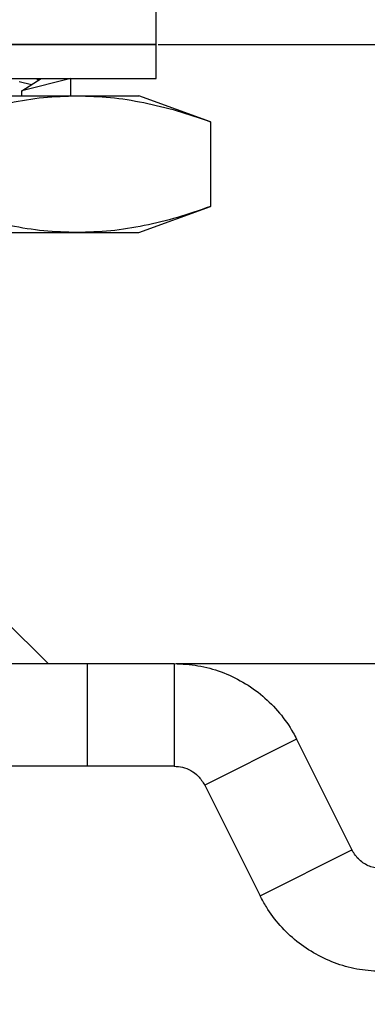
# Model space of a CAD drawing. Header units: millimetres. Extents: x 1639 to 1922, y 1717 to 1909.
# Tile 6 of 13: x 1707 to 1717, y 1763 to 1791. Entities that reach past the tile are written whole.
import ezdxf

# ---------------------------------------------------------------- set-up
doc = ezdxf.new("R2010")
doc.units = ezdxf.units.MM
doc.layers.add('1轮廓实线层', color=7, linetype='Continuous')
doc.layers.add('2细线层', color=3, linetype='Continuous')
doc.styles.add('SLDTEXTSTYLE1', font='txt')
doc.dimstyles.new('SLDDIMSTYLE0', dxfattribs={"dimtxt": 3.5, "dimasz": 4.08, "dimexe": 0, "dimexo": 0.0625, "dimgap": 0.875, "dimtad": 2, "dimdec": 0, "dimrnd": 1e-09, "dimzin": 4, "dimdsep": 46, "dimtxsty": 'SLDTEXTSTYLE1', "dimsah": 1, "dimcen": 0.09, "dimadec": 0, "dimazin": 1, "dimtfac": 1, "dimtmove": 0, "dimatfit": 0, "dimfxl": 1, "dimfrac": 2, "dimtolj": 1, "dimtzin": 12, "dimarcsym": 0})
doc.dimstyles.new('SLDDIMSTYLE1', dxfattribs={"dimtxt": 3.5, "dimasz": 4.08, "dimexe": 0, "dimexo": 0.0625, "dimgap": 0.875, "dimtad": 2, "dimdec": 0, "dimrnd": 1e-09, "dimzin": 12, "dimdsep": 46, "dimtxsty": 'SLDTEXTSTYLE1', "dimsah": 1, "dimcen": 0.09, "dimadec": 0, "dimazin": 3, "dimtfac": 1, "dimtmove": 0, "dimatfit": 0, "dimfxl": 1, "dimfrac": 2, "dimtolj": 1, "dimtzin": 12, "dimarcsym": 0})

# ---------------------------------------------------------------- blocks, each defined once
blk = doc.blocks.new('*D14')
at = {"layer": '2细线层', "color": 0, "lineweight": -2, "transparency": 16777216}
for p, q in [((1751.93, 1776.708), (1751.93, 1780.788)), ((1711.44, 1772.628), (1751.93, 1772.628)), ((1751.93, 1772.628), (1751.93, 1766.628)), ((1741.912, 1766.628), (1751.93, 1766.628)), ((1751.93, 1762.548), (1751.93, 1744.911))]:
    blk.add_line(p, q, dxfattribs=at)
at = {"layer": '2细线层', "color": 0, "transparency": 16777216}
for points in [[(1751.25, 1776.708), (1752.61, 1776.708), (1751.93, 1772.628)], [(1751.25, 1762.548), (1752.61, 1762.548), (1751.93, 1766.628)]]:
    blk.add_solid(points, dxfattribs=at)
at = {"layer": 'Defpoints', "color": 0, "transparency": 16777216}
for p in [(1711.377, 1772.628), (1741.85, 1766.628), (1751.93, 1766.628)]:
    blk.add_point(p, dxfattribs=at)
at = {"layer": '2细线层', "color": 0, "transparency": 16777216, "insert": (1752.805, 1751.689), "char_height": 3.5, "attachment_point": 2, "rotation": 90, "style": 'SLDTEXTSTYLE1'}
blk.add_mtext('\\A1;BH%%p0.5', dxfattribs=at)
blk = doc.blocks.new('*D16')
at = {"layer": '2细线层', "color": 0, "lineweight": -2, "transparency": 16777216}
for p, q in [((1751.93, 1799.308), (1751.93, 1807.656)), ((1707.412, 1795.228), (1751.93, 1795.228)), ((1751.93, 1790.728), (1751.93, 1795.228)), ((1710.912, 1790.728), (1751.93, 1790.728)), ((1751.93, 1786.648), (1751.93, 1782.568))]:
    blk.add_line(p, q, dxfattribs=at)
at = {"layer": '2细线层', "color": 0, "transparency": 16777216}
for points in [[(1751.25, 1799.308), (1752.61, 1799.308), (1751.93, 1795.228)], [(1751.25, 1786.648), (1752.61, 1786.648), (1751.93, 1790.728)]]:
    blk.add_solid(points, dxfattribs=at)
at = {"layer": 'Defpoints', "color": 0, "transparency": 16777216}
for p in [(1707.35, 1795.228), (1710.85, 1790.728), (1751.93, 1790.728)]:
    blk.add_point(p, dxfattribs=at)
at = {"layer": '2细线层', "color": 0, "transparency": 16777216, "insert": (1752.805, 1806.179), "char_height": 3.5, "attachment_point": 2, "rotation": 90, "style": 'SLDTEXTSTYLE1'}
blk.add_mtext('\\A1;5', dxfattribs=at)

msp = doc.modelspace()

# ---------------------------------------------------------------- linework, layer by layer
at = {"layer": '1轮廓实线层', "linetype": 'Continuous', "lineweight": 25}
for p, q in [((1710.85, 1790.728), (1710.85, 1791.728)), ((1682.85, 1790.728), (1710.85, 1790.728)), ((1710.85, 1790.728), (1696.989, 1790.728)), ((1710.85, 1789.728), (1710.85, 1790.728)), ((1696.989, 1789.728), (1710.85, 1789.728)), ((1708.356, 1789.728), (1706.923, 1789.375)), ((1706.923, 1789.375), (1707.49, 1789.728)), ((1707.356, 1789.728), (1707.423, 1789.686)), ((1708.356, 1789.228), (1708.356, 1789.728)), ((1707.206, 1789.551), (1706.85, 1789.639)), ((1696.85, 1789.228), (1708.541, 1789.228)), ((1706.923, 1789.228), (1706.923, 1789.375)), ((1708.541, 1789.228), (1710.35, 1789.228)), ((1712.438, 1788.468), (1710.35, 1789.228)), ((1712.438, 1788.468), (1712.438, 1785.988)), ((1710.35, 1785.228), (1712.438, 1785.988)), ((1696.85, 1785.228), (1708.541, 1785.228)), ((1708.541, 1785.228), (1710.35, 1785.228)), ((1706.389, 1773.931), (1707.692, 1772.628)), ((1698.337, 1772.628), (1708.85, 1772.628)), ((1708.85, 1769.628), (1708.85, 1772.628)), ((1708.85, 1772.628), (1711.377, 1772.628)), ((1711.377, 1772.628), (1711.377, 1769.628)), ((1714.955, 1770.417), (1712.272, 1769.075)), ((1714.955, 1770.417), (1716.573, 1767.18)), ((1708.85, 1769.628), (1698.337, 1769.628)), ((1711.377, 1769.628), (1708.85, 1769.628)), ((1712.272, 1769.075), (1713.89, 1765.839)), ((1713.89, 1765.839), (1716.573, 1767.18))]:
    msp.add_line(p, q, dxfattribs=at)
for points, knots in [([(1704.644, 1788.468), (1704.965, 1788.578), (1705.606, 1788.799), (1706.578, 1789.037), (1707.557, 1789.197), (1708.213, 1789.217), (1708.541, 1789.228)], [0, 0, 0, 0, 0.249051, 0.498081, 0.749048, 1, 1, 1, 1]), ([(1708.541, 1789.228), (1708.866, 1789.218), (1709.517, 1789.198), (1710.493, 1789.04), (1711.468, 1788.802), (1712.115, 1788.579), (1712.438, 1788.468)], [0, 0, 0, 0, 0.248898, 0.49781, 0.748894, 1, 1, 1, 1]), ([(1708.541, 1785.228), (1708.216, 1785.238), (1707.565, 1785.258), (1706.589, 1785.416), (1705.614, 1785.653), (1704.967, 1785.876), (1704.644, 1785.988)], [0, 0, 0, 0, 0.248898, 0.49781, 0.748894, 1, 1, 1, 1]), ([(1712.438, 1785.988), (1712.117, 1785.877), (1711.476, 1785.656), (1710.504, 1785.418), (1709.525, 1785.258), (1708.869, 1785.238), (1708.541, 1785.228)], [0, 0, 0, 0, 0.249051, 0.498081, 0.749048, 1, 1, 1, 1]), ([(1711.377, 1772.628), (1711.611, 1772.616), (1712.077, 1772.592), (1712.757, 1772.403), (1713.397, 1772.104), (1713.974, 1771.698), (1714.468, 1771.197), (1714.78, 1770.753), (1714.922, 1770.481), (1714.955, 1770.417)], [0, 0, 0, 0, 0.15998, 0.319949, 0.479781, 0.639585, 0.795569, 0.951521, 1, 1, 1, 1]), ([(1711.377, 1769.628), (1711.459, 1769.622), (1711.625, 1769.611), (1711.863, 1769.513), (1712.095, 1769.353), (1712.211, 1769.17), (1712.272, 1769.075)], [0, 0, 0, 0, 0.245407, 0.498196, 0.74027, 1, 1, 1, 1]), ([(1717.468, 1766.628), (1717.352, 1766.639), (1717.12, 1766.663), (1716.813, 1766.846), (1716.645, 1767.043), (1716.582, 1767.163), (1716.573, 1767.18)], [0, 0, 0, 0, 0.317929, 0.63606, 0.947979, 1, 1, 1, 1]), ([(1717.468, 1763.628), (1717.242, 1763.639), (1716.792, 1763.661), (1716.134, 1763.837), (1715.516, 1764.115), (1714.951, 1764.493), (1714.462, 1764.962), (1714.113, 1765.422), (1713.948, 1765.73), (1713.89, 1765.839)], [0, 0, 0, 0, 0.152797, 0.305594, 0.4584, 0.611204, 0.763798, 0.916391, 1, 1, 1, 1])]:
    msp.add_open_spline(points, degree=3, knots=knots, dxfattribs=at)

# ---------------------------------------------------------------- dimensions: what is measured, and where the dimension line sits
at = {"layer": '2细线层'}
dim = msp.add_linear_dim(base=(1751.929832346, 1790.727679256), p1=(1707.349602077, 1795.227679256), p2=(1710.849602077, 1790.727679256), angle=90, dimstyle='SLDDIMSTYLE0', dxfattribs=at)
dim.commit()
dim.dimension.update_dxf_attribs({"geometry": '*D16', "text_midpoint": (1751.929832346, 1806.178721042), "dimtype": 160})
dim = msp.add_linear_dim(base=(1751.93, 1766.628), p1=(1711.377, 1772.628), p2=(1741.85, 1766.628), angle=90, text='BH%%p0.5', dimstyle='SLDDIMSTYLE1', dxfattribs=at)
dim.commit()
dim.dimension.update_dxf_attribs({"geometry": '*D14', "text_midpoint": (1751.93, 1751.689), "dimtype": 160})

doc.saveas('drawing.dxf')
